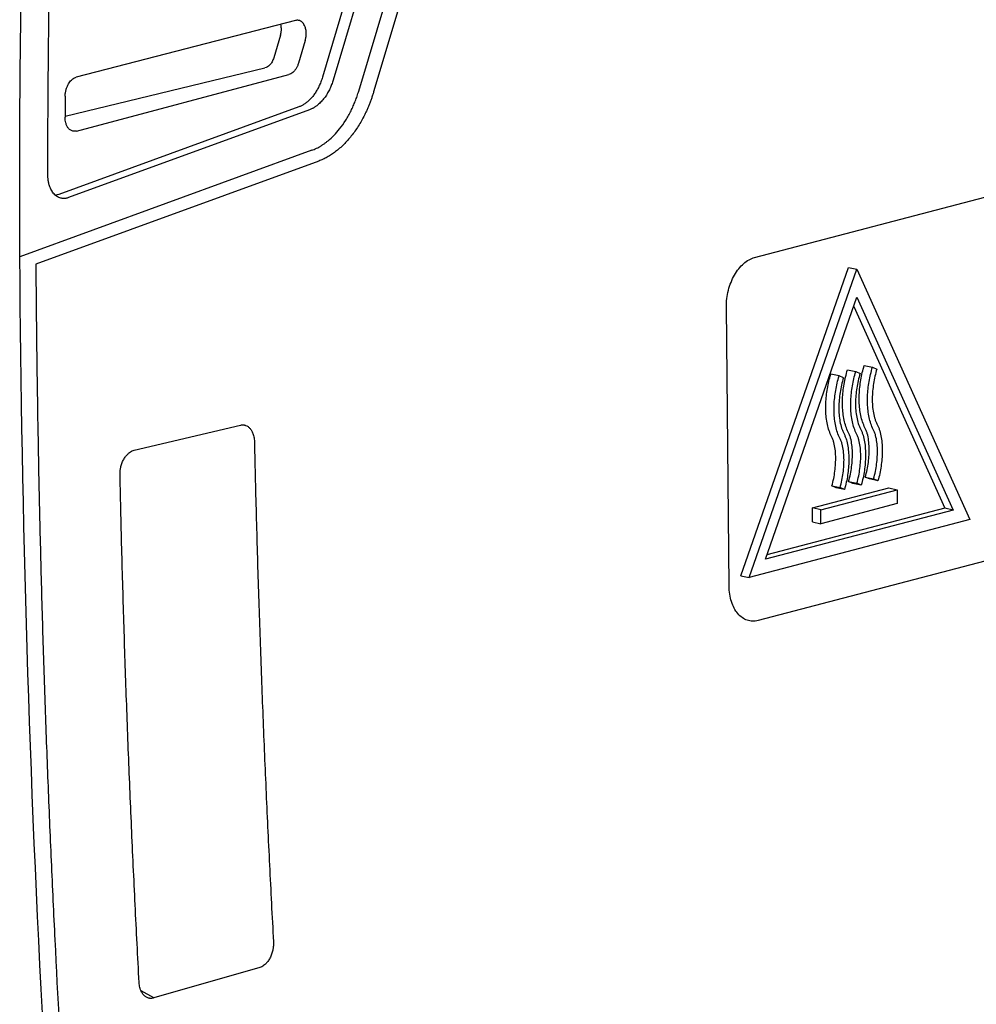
# Model space of a CAD drawing. Extents: x 89 to 1073, y 40 to 812.
# Tile 52 of 67: x 975 to 1031, y 206 to 263. Entities that reach past the tile are written whole.
import ezdxf

# ---------------------------------------------------------------- set-up
doc = ezdxf.new("R2010")
doc.units = 0
doc.layers.get('0').update_dxf_attribs({"linetype": 'CONTINUOUS'})

msp = doc.modelspace()

# ---------------------------------------------------------------- linework, layer by layer
at = {"color": 7, "linetype": 'CONTINUOUS'}
for p, q in [((995.07, 258.866), (1026.601, 364.645)), ((1027.593, 365.02), (995.936, 258.82)), ((1021.712, 356.123), (992.96, 259.666)), ((1022.37, 356.085), (993.581, 259.505)), ((991.384, 262.968), (978.643, 259.669)), ((990.519, 262.116), (990.124, 260.792)), ((991.956, 261.804), (991.561, 260.479)), ((977.992, 257.408), (989.613, 260.209)), ((978.655, 256.541), (991.007, 259.821)), ((991.592, 257.942), (977.62, 252.845)), ((992.213, 257.781), (978.192, 252.667)), ((1018.091, 249.187), (1048.071, 257.048)), ((992.333, 255.418), (975.366, 249.229)), ((992.743, 254.797), (976.29, 248.796)), ((977.62, 252.845), (977.44, 252.807)), ((1017.286, 230.684), (1023.544, 248.6)), ((1017.767, 230.584), (1024.026, 248.5)), ((1023.544, 248.6), (1024.026, 248.5)), ((1024.026, 248.5), (1030.596, 233.948)), ((1018.722, 231.648), (1024.041, 246.876)), ((1024.041, 246.876), (1029.626, 234.507)), ((1016.605, 230.081), (1016.449, 246.315)), ((1023.851, 246.331), (1029.145, 234.607)), ((1024.461, 242.911), (1024.942, 242.811)), ((1024.942, 242.811), (1025.195, 242.703)), ((1022.998, 242.301), (1022.517, 242.401)), ((1023.251, 242.194), (1022.998, 242.301)), ((1023.489, 242.656), (1023.97, 242.556)), ((1023.97, 242.556), (1024.223, 242.448)), ((982.011, 237.981), (988.184, 239.442)), ((1024.776, 236.31), (1024.525, 236.423)), ((1024.525, 236.423), (1025.007, 236.323)), ((1048.274, 235.944), (1018.294, 228.083)), ((1022.832, 235.8), (1022.581, 235.913)), ((1022.581, 235.913), (1023.062, 235.813)), ((1023.804, 236.055), (1023.553, 236.168)), ((1023.553, 236.168), (1024.035, 236.068)), ((1024.286, 235.955), (1023.804, 236.055)), ((1024.286, 235.955), (1024.035, 236.068)), ((1025.258, 236.21), (1024.776, 236.31)), ((1025.258, 236.21), (1025.007, 236.323)), ((1021.451, 234.624), (1025.895, 235.789)), ((1021.932, 234.524), (1026.377, 235.689)), ((1023.313, 235.7), (1022.832, 235.8)), ((1023.313, 235.7), (1023.062, 235.813)), ((1025.895, 235.789), (1026.377, 235.689)), ((1026.377, 235.689), (1026.384, 234.878)), ((1026.384, 234.878), (1021.94, 233.712)), ((1029.626, 234.507), (1018.722, 231.648)), ((1029.145, 234.607), (1018.809, 231.897)), ((1021.459, 233.812), (1021.451, 234.624)), ((1021.932, 234.524), (1021.451, 234.624)), ((1021.94, 233.712), (1021.932, 234.524)), ((1029.626, 234.507), (1029.145, 234.607)), ((1030.596, 233.948), (1017.767, 230.584)), ((1021.459, 233.812), (1021.94, 233.712)), ((1017.286, 230.684), (1017.767, 230.584)), ((989.317, 207.914), (983.144, 206.138))]:
    msp.add_line(p, q, dxfattribs=at)
at = {"color": 8, "linetype": 'CONTINUOUS'}
msp.add_line((983.144, 206.138), (982.417, 206.557), dxfattribs=at)
at = {"color": 7, "linetype": 'CONTINUOUS'}
for points, knots in [([(975.366, 249.229), (975.362, 249.901), (975.355, 251.245), (975.351, 253.263), (975.353, 255.282), (975.362, 257.303), (975.376, 259.324), (975.396, 261.348), (975.422, 263.372), (975.454, 265.398), (975.493, 267.425), (975.537, 269.454), (975.587, 271.483), (975.643, 273.514), (975.705, 275.545), (975.774, 277.578), (975.848, 279.612), (975.949, 282.174), (976.083, 285.266), (976.259, 288.888), (976.454, 292.512), (976.668, 296.139), (976.901, 299.768), (977.153, 303.399), (977.424, 307.031), (977.713, 310.664), (977.921, 313.087), (978.025, 314.298)], [0, 0, 0, 0, 0.031249, 0.062498, 0.093748, 0.124997, 0.156247, 0.187496, 0.218746, 0.249996, 0.281246, 0.312496, 0.343747, 0.374997, 0.406247, 0.437498, 0.468748, 0.499999, 0.555558, 0.611117, 0.666675, 0.722233, 0.777789, 0.833344, 0.888897, 0.944449, 1, 1, 1, 1]), ([(976.99, 253.993), (976.99, 254.647), (976.991, 255.956), (977.001, 257.922), (977.015, 259.888), (977.035, 261.855), (977.061, 263.824), (977.092, 265.793), (977.13, 267.764), (977.173, 269.736), (977.221, 271.709), (977.276, 273.683), (977.336, 275.658), (977.401, 277.634), (977.473, 279.612), (977.55, 281.59), (977.659, 284.19), (977.807, 287.413), (978.006, 291.259), (978.225, 295.107), (978.467, 298.957), (978.729, 302.81), (979.013, 306.664), (979.318, 310.521), (979.538, 313.093), (979.649, 314.38)], [0, 0, 0, 0, 0.032769, 0.065534, 0.098296, 0.131055, 0.163812, 0.196568, 0.229323, 0.262077, 0.294833, 0.327589, 0.360346, 0.393106, 0.425869, 0.458634, 0.491404, 0.554993, 0.618569, 0.682136, 0.7457, 0.809264, 0.872832, 0.936409, 1, 1, 1, 1]), ([(991.956, 261.804), (991.964, 261.833), (991.981, 261.892), (991.999, 261.986), (992.011, 262.085), (992.017, 262.187), (992.014, 262.291), (992.003, 262.394), (991.983, 262.495), (991.954, 262.59), (991.912, 262.692), (991.832, 262.823), (991.714, 262.929), (991.58, 262.977), (991.477, 262.986), (991.413, 262.973), (991.384, 262.968)], [0, 0, 0, 0, 0.04826, 0.098815, 0.15155, 0.206291, 0.262806, 0.320843, 0.380064, 0.440076, 0.50045, 0.587893, 0.749747, 0.84786, 0.930854, 1, 1, 1, 1]), ([(990.519, 262.116), (990.535, 262.181), (990.568, 262.311), (990.571, 262.517), (990.559, 262.668), (990.531, 262.737), (990.528, 262.746)], [0, 0, 0, 0, 0.30348, 0.607312, 0.951595, 1, 1, 1, 1]), ([(990.124, 260.792), (990.1, 260.711), (990.067, 260.634), (989.99, 260.495), (989.945, 260.435), (989.804, 260.285), (989.702, 260.23), (989.613, 260.209)], [0, 0, 0, 0, 0.25, 0.25, 0.5, 0.5, 1, 1, 1, 1]), ([(991.561, 260.479), (991.552, 260.452), (991.535, 260.397), (991.503, 260.319), (991.468, 260.244), (991.428, 260.174), (991.384, 260.108), (991.321, 260.026), (991.235, 259.939), (991.123, 259.861), (991.046, 259.834), (991.007, 259.821)], [0, 0, 0, 0, 0.083887, 0.1665, 0.248557, 0.330789, 0.413922, 0.49866, 0.666117, 0.831212, 1, 1, 1, 1]), ([(977.998, 258.565), (977.998, 258.596), (978, 258.658), (978.01, 258.752), (978.025, 258.845), (978.054, 258.968), (978.104, 259.118), (978.18, 259.272), (978.266, 259.401), (978.355, 259.501), (978.448, 259.579), (978.544, 259.638), (978.61, 259.659), (978.643, 259.669)], [0, 0, 0, 0, 0.062597, 0.124644, 0.186734, 0.249456, 0.374643, 0.500113, 0.603898, 0.708036, 0.805679, 0.902245, 1, 1, 1, 1]), ([(992.96, 259.666), (992.945, 259.619), (992.917, 259.527), (992.868, 259.393), (992.815, 259.264), (992.758, 259.14), (992.698, 259.02), (992.635, 258.907), (992.569, 258.799), (992.501, 258.696), (992.43, 258.6), (992.358, 258.51), (992.284, 258.426), (992.209, 258.348), (992.133, 258.276), (992.056, 258.21), (991.978, 258.151), (991.901, 258.097), (991.823, 258.049), (991.746, 258.008), (991.669, 257.971), (991.618, 257.952), (991.592, 257.942)], [0, 0, 0, 0, 0.056, 0.111367, 0.166101, 0.220204, 0.273674, 0.326512, 0.378719, 0.430294, 0.481237, 0.531549, 0.581231, 0.630281, 0.678701, 0.72649, 0.773649, 0.820178, 0.866077, 0.911347, 0.955988, 1, 1, 1, 1]), ([(993.581, 259.505), (993.567, 259.461), (993.54, 259.374), (993.494, 259.247), (993.444, 259.122), (993.39, 259.001), (993.308, 258.834), (993.189, 258.628), (993.023, 258.395), (992.837, 258.186), (992.657, 258.029), (992.495, 257.917), (992.355, 257.838), (992.261, 257.8), (992.213, 257.781)], [0, 0, 0, 0, 0.0527459, 0.105263, 0.157711, 0.2102501, 0.2630398, 0.3814586, 0.5000279, 0.6271064, 0.7543407, 0.8362947, 0.9179785, 1, 1, 1, 1]), ([(992.333, 255.418), (992.379, 255.436), (992.473, 255.471), (992.612, 255.535), (992.749, 255.607), (992.886, 255.687), (993.021, 255.775), (993.154, 255.871), (993.361, 256.035), (993.635, 256.287), (993.98, 256.682), (994.317, 257.157), (994.573, 257.616), (994.752, 257.995), (994.87, 258.278), (994.977, 258.567), (995.039, 258.766), (995.07, 258.866)], [0, 0, 0, 0, 0.040411, 0.080646, 0.120776, 0.160874, 0.20101, 0.241256, 0.281685, 0.390829, 0.500045, 0.629852, 0.759729, 0.819905, 0.879849, 0.939801, 1, 1, 1, 1]), ([(995.936, 258.82), (995.915, 258.751), (995.873, 258.616), (995.805, 258.415), (995.733, 258.217), (995.656, 258.023), (995.575, 257.831), (995.489, 257.643), (995.321, 257.297), (995.049, 256.813), (994.643, 256.241), (994.198, 255.742), (993.803, 255.397), (993.48, 255.168), (993.238, 255.021), (992.992, 254.894), (992.826, 254.829), (992.743, 254.797)], [0, 0, 0, 0, 0.0352058, 0.0702962, 0.1053185, 0.1403205, 0.1753499, 0.2104544, 0.2456813, 0.372774, 0.4999464, 0.6270588, 0.7542489, 0.8158002, 0.8771054, 0.9384203, 1, 1, 1, 1]), ([(978.655, 256.541), (978.636, 256.537), (978.598, 256.528), (978.541, 256.524), (978.448, 256.529), (978.32, 256.571), (978.189, 256.687), (978.091, 256.838), (978.032, 257), (977.997, 257.17), (977.994, 257.284), (977.992, 257.34)], [0, 0, 0, 0, 0.0547464, 0.1093208, 0.1641382, 0.33177, 0.4997254, 0.6370195, 0.7746081, 0.8872497, 1, 1, 1, 1]), ([(978.192, 252.667), (978.167, 252.658), (978.116, 252.641), (978.039, 252.625), (977.963, 252.616), (977.888, 252.616), (977.813, 252.623), (977.691, 252.647), (977.528, 252.717), (977.343, 252.874), (977.19, 253.089), (977.089, 253.326), (977.028, 253.558), (976.996, 253.77), (976.992, 253.918), (976.99, 253.993)], [0, 0, 0, 0, 0.0420767, 0.0837502, 0.1252173, 0.1666778, 0.2083314, 0.2503752, 0.3751818, 0.5000337, 0.6248013, 0.7497232, 0.8333409, 0.9162252, 1, 1, 1, 1]), ([(1016.449, 246.315), (1016.447, 246.476), (1016.456, 246.637), (1016.496, 246.959), (1016.526, 247.122), (1016.607, 247.439), (1016.657, 247.592), (1016.775, 247.888), (1016.844, 248.032), (1016.995, 248.297), (1017.078, 248.42), (1017.258, 248.646), (1017.354, 248.747), (1017.653, 249.008), (1017.871, 249.13), (1018.091, 249.187)], [0, 0, 0, 0, 0.125, 0.125, 0.25, 0.25, 0.375, 0.375, 0.5, 0.5, 0.625, 0.625, 0.75, 0.75, 1, 1, 1, 1]), ([(976.29, 248.796), (976.296, 248.021), (976.308, 246.471), (976.334, 244.148), (976.364, 241.827), (976.401, 239.508), (976.443, 237.19), (976.491, 234.874), (976.545, 232.56), (976.604, 230.248), (976.669, 227.937), (976.74, 225.628), (976.816, 223.32), (976.899, 221.015), (976.986, 218.711), (977.08, 216.408), (977.179, 214.108), (977.284, 211.809), (977.517, 206.976), (977.92, 199.625), (978.567, 189.784), (979.32, 179.984), (980.181, 170.185), (981.153, 160.391), (982.236, 150.606), (983.427, 140.872), (984.486, 132.97), (985.356, 126.869), (985.995, 122.55), (986.656, 118.243), (987.338, 113.949), (988.041, 109.667), (988.766, 105.398), (989.512, 101.141), (990.278, 96.895), (990.807, 94.076), (991.071, 92.666)], [0, 0, 0, 0, 0.014417, 0.028832, 0.043246, 0.057659, 0.072071, 0.086482, 0.100894, 0.115304, 0.129715, 0.144126, 0.158537, 0.172949, 0.187361, 0.201774, 0.216189, 0.230604, 0.245021, 0.307181, 0.369326, 0.431473, 0.493635, 0.556592, 0.619536, 0.68248, 0.74544, 0.77373, 0.802016, 0.830299, 0.858579, 0.886859, 0.915139, 0.943422, 0.971709, 1, 1, 1, 1]), ([(1024.525, 236.423), (1024.609, 236.703), (1024.666, 236.988), (1024.721, 237.42), (1024.734, 237.565), (1024.75, 237.853), (1024.752, 237.995), (1024.744, 238.276), (1024.735, 238.414), (1024.701, 238.687), (1024.677, 238.822), (1024.625, 239.008), (1024.605, 239.067), (1024.559, 239.18), (1024.532, 239.234), (1024.455, 239.396), (1024.407, 239.507), (1024.327, 239.742), (1024.293, 239.865), (1024.238, 240.121), (1024.217, 240.254), (1024.17, 240.66), (1024.163, 240.938), (1024.187, 241.503), (1024.219, 241.791), (1024.316, 242.356), (1024.381, 242.635), (1024.461, 242.911)], [0, 0, 0, 0, 0.125, 0.125, 0.1875, 0.1875, 0.25, 0.25, 0.3125, 0.3125, 0.375, 0.375, 0.40625, 0.40625, 0.4375, 0.4375, 0.5, 0.5, 0.5625, 0.5625, 0.625, 0.625, 0.75, 0.75, 0.875, 0.875, 1, 1, 1, 1]), ([(1025.007, 236.323), (1025.091, 236.603), (1025.147, 236.888), (1025.203, 237.32), (1025.216, 237.465), (1025.231, 237.753), (1025.233, 237.895), (1025.226, 238.176), (1025.216, 238.314), (1025.183, 238.587), (1025.158, 238.722), (1025.106, 238.908), (1025.086, 238.967), (1025.04, 239.08), (1025.014, 239.134), (1024.937, 239.296), (1024.889, 239.407), (1024.808, 239.642), (1024.775, 239.765), (1024.72, 240.021), (1024.698, 240.154), (1024.652, 240.56), (1024.644, 240.838), (1024.668, 241.403), (1024.7, 241.691), (1024.798, 242.256), (1024.863, 242.535), (1024.942, 242.811)], [0, 0, 0, 0, 0.125, 0.125, 0.1875, 0.1875, 0.25, 0.25, 0.3125, 0.3125, 0.375, 0.375, 0.40625, 0.40625, 0.4375, 0.4375, 0.5, 0.5, 0.5625, 0.5625, 0.625, 0.625, 0.75, 0.75, 0.875, 0.875, 1, 1, 1, 1]), ([(1022.581, 235.913), (1022.665, 236.193), (1022.721, 236.478), (1022.777, 236.91), (1022.79, 237.056), (1022.805, 237.343), (1022.807, 237.486), (1022.8, 237.766), (1022.79, 237.905), (1022.757, 238.177), (1022.732, 238.312), (1022.68, 238.498), (1022.66, 238.557), (1022.614, 238.671), (1022.588, 238.724), (1022.511, 238.886), (1022.463, 238.998), (1022.382, 239.233), (1022.349, 239.356), (1022.294, 239.611), (1022.272, 239.745), (1022.226, 240.15), (1022.218, 240.428), (1022.242, 240.993), (1022.274, 241.282), (1022.372, 241.846), (1022.437, 242.125), (1022.517, 242.401)], [0, 0, 0, 0, 0.125, 0.125, 0.1875, 0.1875, 0.25, 0.25, 0.3125, 0.3125, 0.375, 0.375, 0.40625, 0.40625, 0.4375, 0.4375, 0.5, 0.5, 0.5625, 0.5625, 0.625, 0.625, 0.75, 0.75, 0.875, 0.875, 1, 1, 1, 1]), ([(1023.062, 235.813), (1023.146, 236.093), (1023.203, 236.378), (1023.258, 236.81), (1023.271, 236.956), (1023.287, 237.243), (1023.289, 237.386), (1023.282, 237.666), (1023.272, 237.805), (1023.238, 238.077), (1023.214, 238.212), (1023.162, 238.398), (1023.142, 238.457), (1023.096, 238.571), (1023.07, 238.624), (1022.992, 238.786), (1022.944, 238.898), (1022.864, 239.133), (1022.83, 239.256), (1022.776, 239.511), (1022.754, 239.645), (1022.708, 240.051), (1022.7, 240.328), (1022.724, 240.893), (1022.756, 241.182), (1022.853, 241.746), (1022.918, 242.025), (1022.998, 242.301)], [0, 0, 0, 0, 0.125, 0.125, 0.1875, 0.1875, 0.25, 0.25, 0.3125, 0.3125, 0.375, 0.375, 0.40625, 0.40625, 0.4375, 0.4375, 0.5, 0.5, 0.5625, 0.5625, 0.625, 0.625, 0.75, 0.75, 0.875, 0.875, 1, 1, 1, 1]), ([(1023.251, 242.194), (1023.17, 241.913), (1023.105, 241.63), (1023.014, 241.058), (1022.987, 240.765), (1022.983, 240.338), (1022.988, 240.197), (1023.01, 239.92), (1023.028, 239.782), (1023.077, 239.518), (1023.108, 239.391), (1023.167, 239.213), (1023.189, 239.155), (1023.237, 239.043), (1023.262, 238.989), (1023.314, 238.88), (1023.339, 238.826), (1023.385, 238.713), (1023.406, 238.654), (1023.461, 238.474), (1023.488, 238.347), (1023.531, 238.082), (1023.545, 237.945), (1023.563, 237.67), (1023.566, 237.532), (1023.561, 237.111), (1023.539, 236.823), (1023.456, 236.256), (1023.396, 235.976), (1023.313, 235.7)], [0, 0, 0, 0, 0.125, 0.125, 0.25, 0.25, 0.3125, 0.3125, 0.375, 0.375, 0.4375, 0.4375, 0.46875, 0.46875, 0.5, 0.5, 0.53125, 0.53125, 0.5625, 0.5625, 0.625, 0.625, 0.6875, 0.6875, 0.75, 0.75, 0.875, 0.875, 1, 1, 1, 1]), ([(1023.553, 236.168), (1023.637, 236.448), (1023.693, 236.733), (1023.749, 237.165), (1023.762, 237.31), (1023.777, 237.598), (1023.78, 237.74), (1023.772, 238.021), (1023.763, 238.159), (1023.729, 238.432), (1023.705, 238.567), (1023.652, 238.753), (1023.633, 238.812), (1023.587, 238.925), (1023.56, 238.979), (1023.483, 239.141), (1023.435, 239.253), (1023.354, 239.487), (1023.321, 239.61), (1023.266, 239.866), (1023.245, 240), (1023.198, 240.405), (1023.191, 240.683), (1023.214, 241.248), (1023.247, 241.537), (1023.344, 242.101), (1023.409, 242.38), (1023.489, 242.656)], [0, 0, 0, 0, 0.125, 0.125, 0.1875, 0.1875, 0.25, 0.25, 0.3125, 0.3125, 0.375, 0.375, 0.40625, 0.40625, 0.4375, 0.4375, 0.5, 0.5, 0.5625, 0.5625, 0.625, 0.625, 0.75, 0.75, 0.875, 0.875, 1, 1, 1, 1]), ([(1024.035, 236.068), (1024.119, 236.348), (1024.175, 236.633), (1024.23, 237.065), (1024.244, 237.21), (1024.259, 237.498), (1024.261, 237.64), (1024.254, 237.921), (1024.244, 238.06), (1024.21, 238.332), (1024.186, 238.467), (1024.134, 238.653), (1024.114, 238.712), (1024.068, 238.825), (1024.042, 238.879), (1023.965, 239.041), (1023.916, 239.153), (1023.836, 239.388), (1023.803, 239.51), (1023.748, 239.766), (1023.726, 239.9), (1023.68, 240.305), (1023.672, 240.583), (1023.696, 241.148), (1023.728, 241.437), (1023.825, 242.001), (1023.89, 242.28), (1023.97, 242.556)], [0, 0, 0, 0, 0.125, 0.125, 0.1875, 0.1875, 0.25, 0.25, 0.3125, 0.3125, 0.375, 0.375, 0.40625, 0.40625, 0.4375, 0.4375, 0.5, 0.5, 0.5625, 0.5625, 0.625, 0.625, 0.75, 0.75, 0.875, 0.875, 1, 1, 1, 1]), ([(1024.223, 242.448), (1024.142, 242.168), (1024.078, 241.885), (1023.986, 241.313), (1023.96, 241.02), (1023.956, 240.592), (1023.96, 240.452), (1023.982, 240.175), (1024, 240.037), (1024.049, 239.773), (1024.08, 239.646), (1024.139, 239.468), (1024.161, 239.41), (1024.209, 239.298), (1024.234, 239.244), (1024.286, 239.135), (1024.311, 239.08), (1024.358, 238.968), (1024.378, 238.909), (1024.433, 238.729), (1024.46, 238.602), (1024.503, 238.337), (1024.517, 238.2), (1024.535, 237.925), (1024.538, 237.786), (1024.534, 237.366), (1024.511, 237.078), (1024.428, 236.511), (1024.368, 236.231), (1024.286, 235.955)], [0, 0, 0, 0, 0.125, 0.125, 0.25, 0.25, 0.3125, 0.3125, 0.375, 0.375, 0.4375, 0.4375, 0.46875, 0.46875, 0.5, 0.5, 0.53125, 0.53125, 0.5625, 0.5625, 0.625, 0.625, 0.6875, 0.6875, 0.75, 0.75, 0.875, 0.875, 1, 1, 1, 1]), ([(1025.195, 242.703), (1025.114, 242.423), (1025.05, 242.14), (1024.958, 241.568), (1024.932, 241.275), (1024.928, 240.847), (1024.932, 240.707), (1024.954, 240.43), (1024.972, 240.292), (1025.021, 240.027), (1025.053, 239.901), (1025.112, 239.722), (1025.133, 239.665), (1025.181, 239.553), (1025.207, 239.499), (1025.258, 239.39), (1025.284, 239.335), (1025.33, 239.223), (1025.35, 239.164), (1025.405, 238.984), (1025.433, 238.856), (1025.475, 238.592), (1025.489, 238.455), (1025.507, 238.18), (1025.51, 238.041), (1025.506, 237.621), (1025.483, 237.333), (1025.4, 236.766), (1025.341, 236.486), (1025.258, 236.21)], [0, 0, 0, 0, 0.125, 0.125, 0.25, 0.25, 0.3125, 0.3125, 0.375, 0.375, 0.4375, 0.4375, 0.46875, 0.46875, 0.5, 0.5, 0.53125, 0.53125, 0.5625, 0.5625, 0.625, 0.625, 0.6875, 0.6875, 0.75, 0.75, 0.875, 0.875, 1, 1, 1, 1]), ([(988.184, 239.442), (988.205, 239.446), (988.247, 239.455), (988.31, 239.459), (988.372, 239.456), (988.432, 239.446), (988.521, 239.42), (988.634, 239.361), (988.758, 239.245), (988.86, 239.092), (988.928, 238.927), (988.97, 238.768), (988.994, 238.622), (988.999, 238.52), (989.001, 238.469)], [0, 0, 0, 0, 0.050462, 0.100387, 0.150069, 0.199809, 0.249902, 0.374893, 0.499531, 0.624287, 0.749259, 0.832885, 0.916014, 1, 1, 1, 1]), ([(989.001, 238.469), (989.018, 237.72), (989.052, 236.222), (989.11, 233.978), (989.173, 231.736), (989.242, 229.495), (989.316, 227.256), (989.396, 225.019), (989.481, 222.783), (989.572, 220.55), (989.668, 218.318), (989.77, 216.088), (989.877, 213.86), (989.989, 211.633), (990.069, 210.15), (990.109, 209.409)], [0, 0, 0, 0, 0.076934, 0.153862, 0.230786, 0.307707, 0.384625, 0.461542, 0.538458, 0.615374, 0.692293, 0.769213, 0.846137, 0.923066, 1, 1, 1, 1]), ([(981.187, 236.55), (981.187, 236.582), (981.187, 236.647), (981.193, 236.745), (981.203, 236.842), (981.219, 236.939), (981.251, 237.083), (981.311, 237.271), (981.414, 237.484), (981.541, 237.67), (981.671, 237.802), (981.792, 237.891), (981.9, 237.949), (981.974, 237.97), (982.011, 237.981)], [0, 0, 0, 0, 0.050612, 0.100592, 0.15026, 0.199941, 0.249959, 0.374993, 0.499638, 0.624197, 0.749455, 0.832761, 0.915791, 1, 1, 1, 1]), ([(982.3, 207.035), (982.26, 207.788), (982.18, 209.294), (982.067, 211.555), (981.959, 213.819), (981.856, 216.084), (981.76, 218.35), (981.668, 220.619), (981.583, 222.889), (981.503, 225.162), (981.428, 227.436), (981.359, 229.712), (981.296, 231.989), (981.238, 234.268), (981.204, 235.789), (981.187, 236.55)], [0, 0, 0, 0, 0.0769339, 0.1538625, 0.2307865, 0.3077072, 0.3846254, 0.4615421, 0.5384583, 0.615375, 0.6922931, 0.7692137, 0.8461378, 0.9230662, 1, 1, 1, 1]), ([(1018.294, 228.083), (1018.184, 228.054), (1018.075, 228.041), (1017.862, 228.047), (1017.756, 228.066), (1017.553, 228.136), (1017.457, 228.185), (1017.274, 228.314), (1017.187, 228.395), (1017.032, 228.579), (1016.962, 228.683), (1016.837, 228.917), (1016.784, 229.045), (1016.655, 229.452), (1016.608, 229.76), (1016.605, 230.081)], [0, 0, 0, 0, 0.125, 0.125, 0.25, 0.25, 0.375, 0.375, 0.5, 0.5, 0.625, 0.625, 0.75, 0.75, 1, 1, 1, 1]), ([(990.109, 209.409), (990.11, 209.376), (990.113, 209.312), (990.11, 209.213), (990.102, 209.115), (990.089, 209.016), (990.061, 208.869), (990.007, 208.676), (989.909, 208.453), (989.786, 208.257), (989.658, 208.115), (989.537, 208.017), (989.428, 207.952), (989.354, 207.927), (989.317, 207.914)], [0, 0, 0, 0, 0.050558, 0.100515, 0.150188, 0.199898, 0.249967, 0.375095, 0.499647, 0.624411, 0.749442, 0.832942, 0.915947, 1, 1, 1, 1]), ([(983.144, 206.138), (983.123, 206.132), (983.081, 206.121), (983.019, 206.114), (982.958, 206.113), (982.897, 206.119), (982.808, 206.139), (982.694, 206.188), (982.567, 206.293), (982.461, 206.435), (982.387, 206.591), (982.341, 206.744), (982.312, 206.885), (982.304, 206.985), (982.3, 207.035)], [0, 0, 0, 0, 0.050553, 0.100541, 0.150241, 0.199936, 0.249908, 0.37508, 0.499492, 0.624392, 0.749202, 0.832835, 0.915979, 1, 1, 1, 1])]:
    msp.add_open_spline(points, degree=3, knots=knots, dxfattribs=at)
for points in [[(977.998, 258.565), (977.995, 258.156), (977.993, 257.748), (977.992, 257.34)], [(976.755, 203.837), (975.926, 218.849), (975.463, 233.993), (975.366, 249.229)]]:
    msp.add_open_spline(points, degree=3, dxfattribs=at)

doc.saveas('drawing.dxf')
